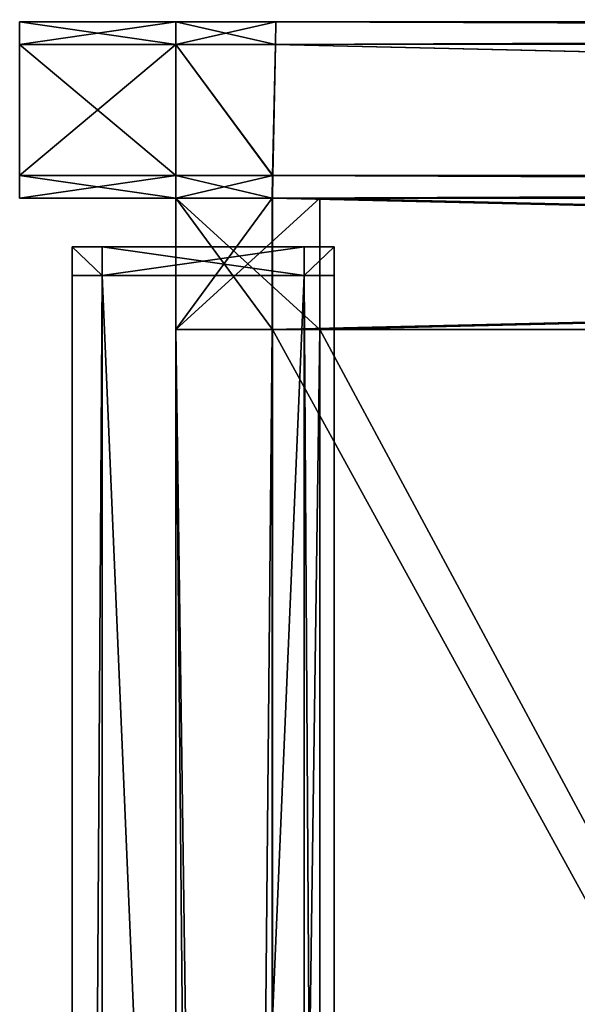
# Model space of a CAD drawing. Header units: inches. Extents: x -178 to 150, y -10 to 226.
# Tile 237 of 256: x 127.24 to 128.77, y 163.94 to 166.64. Entities that reach past the tile are written whole.
import ezdxf

# ---------------------------------------------------------------- set-up
doc = ezdxf.new("R2010")
doc.units = ezdxf.units.IN
doc.header["$MEASUREMENT"] = 0
doc.layers.add('CET color LightSalmon3', color=7, linetype='Continuous', true_color=0xbb8e63)
doc.layers.add('CET Default', color=7, linetype='Continuous')

# ---------------------------------------------------------------- blocks, each defined once
blk = doc.blocks.new('*C37')
at = {"layer": 'CET color LightSalmon3', "linetype": 'Continuous'}
mesh = blk.add_polyface(dxfattribs=at)
corners = [(-8.0652, 14.9244, 18.7434), (-7.7914, 14.9245, 18.7434), (-7.7914, 14.9245, 17.9836), (-8.0652, 14.9244, 17.9836), (-8.0652, 14.8625, 9.2392), (-7.7927, 14.8626, 9.2392), (-7.8002, 14.5042, 9.2392), (-8.0652, 14.5042, 9.2392), (-8.0652, 14.8625, 20.059), (-8.0652, 14.5042, 20.059), (-7.7993, 14.5042, 20.059), (-8.0652, 14.9244, 19.8983), (-7.7914, 14.9245, 19.8983), (-7.7914, 14.9245, 19.0353), (-8.0652, 14.9244, 19.0353), (-8.0652, 14.9244, 9.998), (-8.0652, 14.9244, 17.6534), (-7.7914, 14.9245, 17.6534), (-8.0652, 14.9244, 9.7272), (-7.7914, 14.9245, 9.7272), (-7.7914, 14.9245, 9.3111), (-8.0652, 14.9244, 9.3111), (-8.0652, 14.9244, 9.799), (-7.7914, 14.9245, 9.998), (-8.0652, 14.9244, 17.8523), (-7.7914, 14.9245, 17.8523), (-8.0652, 14.9244, 9.2392), (-7.7914, 14.9245, 9.2392), (-7.8015, 14.4422, 9.2392), (-8.0652, 14.4422, 9.2392), (-8.0652, 14.4422, 20.059), (-7.8005, 14.4422, 20.059), (-7.7914, 14.9245, 20.059), (-8.0652, 14.9244, 20.059), (-7.7926, 14.8626, 20.059), (-8.4927, 14.9244, 9.3111), (-8.4927, 14.9244, 9.799), (-8.4927, 14.9244, 9.7272), (-8.0652, 14.9244, 18.8747), (-7.7914, 14.9245, 18.8747), (-7.7914, 14.9245, 9.799)]
mesh.append_faces([[corners[k] for k in face] for face in [(0, 1, 2, 0), (4, 5, 6, 4), (8, 9, 10, 8), (11, 12, 13, 11), (18, 19, 20, 18), (7, 6, 28, 7), (10, 9, 30, 10), (8, 34, 32, 8), (38, 39, 1, 38), (3, 2, 25, 3), (22, 40, 19, 22), (21, 20, 27, 21), (14, 13, 39, 14)]], dxfattribs={"vtx0": -1, "vtx1": -1, "vtx2": -1, "vtx3": -1})
mesh.append_faces([[corners[k] for k in face] for face in [(2, 3, 0, 2), (6, 7, 4, 6), (13, 14, 11, 13), (20, 21, 18, 20), (5, 4, 26, 5), (28, 29, 7, 28), (35, 21, 26, 35), (36, 22, 18, 36), (18, 37, 36, 18), (1, 0, 38, 1), (25, 24, 3, 25), (19, 18, 22, 19), (12, 11, 33, 12), (39, 38, 14, 39)]], dxfattribs={"vtx0": -1, "vtx2": -1, "vtx3": -1})
mesh.append_faces([[corners[k] for k in face] for face in [(15, 16, 17, 15), (22, 15, 23, 22), (16, 24, 25, 16), (26, 27, 5, 26), (30, 31, 10, 30), (32, 33, 8, 32), (33, 32, 12, 33)]], dxfattribs={"vtx1": -1, "vtx2": -1})
mesh.append_faces([[corners[k] for k in face] for face in [(27, 26, 21, 27)]], dxfattribs={"vtx2": -1})
mesh = blk.add_polyface(dxfattribs=at)
corners = [(-8.4927, 14.8625, 17.9836), (-8.4927, 14.5042, 17.9836), (-8.4927, 14.5042, 18.7434), (-8.4927, 14.8625, 19.0353), (-8.4927, 14.5042, 19.0353), (-8.4927, 14.5042, 19.8983), (-8.4927, 14.8625, 17.6534), (-8.4927, 14.8625, 9.998), (-8.4927, 14.5042, 9.998), (-8.4927, 14.8625, 9.3111), (-8.4927, 14.5042, 9.3111), (-8.4927, 14.5042, 9.7272), (-8.4927, 14.8625, 9.799), (-8.4927, 14.5042, 9.799), (-8.4927, 14.8625, 17.8523), (-8.4927, 14.5042, 17.6534), (-8.4927, 14.9244, 17.9836), (-8.4927, 14.8625, 18.7434), (-8.4927, 14.9244, 18.7434), (-8.4927, 14.9244, 19.0353), (-8.4927, 14.8625, 19.8983), (-8.4927, 14.9244, 19.8983), (-8.4927, 14.9244, 17.6534), (-8.4927, 14.9244, 9.998), (-8.4927, 14.9244, 9.3111), (-8.4927, 14.8625, 9.7272), (-8.4927, 14.9244, 9.7272), (-8.4927, 14.9244, 9.799), (-8.4927, 14.9244, 17.8523), (-8.4927, 14.5042, 17.8523), (-8.4927, 14.5042, 18.8747), (-8.4927, 14.8625, 9.2392), (-8.4927, 14.5042, 9.2392), (-8.4927, 14.8625, 18.8747), (-8.4927, 14.9244, 18.8747), (-8.4927, 14.9244, 9.2392), (-8.4927, 14.5042, 20.059), (-8.4927, 14.8625, 20.059), (-8.4927, 14.9244, 20.059)]
mesh.append_faces([[corners[k] for k in face] for face in [(0, 1, 2, 0), (3, 4, 5, 3), (6, 7, 8, 6), (9, 10, 11, 9), (7, 12, 13, 7), (14, 6, 15, 14), (16, 0, 17, 16), (19, 3, 20, 19), (7, 6, 22, 7), (24, 9, 25, 24), (12, 7, 23, 12), (6, 14, 28, 6), (14, 29, 1, 14), (17, 2, 30, 17), (25, 11, 13, 25), (28, 14, 0, 28), (18, 17, 33, 18), (20, 5, 36, 20), (33, 30, 4, 33), (4, 3, 33, 4), (34, 33, 3, 34), (21, 20, 37, 21)]], dxfattribs={"vtx0": -1, "vtx1": -1, "vtx2": -1, "vtx3": -1})
mesh.append_faces([[corners[k] for k in face] for face in [(17, 18, 16, 17), (20, 21, 19, 20), (25, 26, 24, 25), (0, 16, 28, 0), (33, 34, 18, 33), (3, 19, 34, 3)]], dxfattribs={"vtx0": -1, "vtx2": -1, "vtx3": -1})
mesh.append_faces([[corners[k] for k in face] for face in [(22, 23, 7, 22), (23, 27, 12, 23), (28, 22, 6, 28), (31, 32, 10, 31), (35, 31, 9, 35)]], dxfattribs={"vtx1": -1, "vtx2": -1})
mesh.append_faces([[corners[k] for k in face] for face in [(37, 38, 21, 37)]], dxfattribs={"vtx2": -1})
mesh = blk.add_polyface(dxfattribs=at)
corners = [(-8.0652, 14.8625, 20.059), (-8.4927, 14.8625, 20.059), (-8.4927, 14.5042, 20.059), (-8.0652, 14.5042, 20.059), (-8.0652, 14.9244, 19.0353), (-8.4927, 14.9244, 19.0353), (-8.4927, 14.9244, 19.8983), (-8.0652, 14.9244, 19.8983), (-8.0652, 14.9244, 17.9836), (-8.4927, 14.9244, 17.9836), (-8.4927, 14.9244, 18.7434), (-8.0652, 14.9244, 18.7434), (-8.0652, 14.9244, 9.998), (-8.4927, 14.9244, 9.998), (-8.4927, 14.9244, 17.6534), (-8.0652, 14.9244, 17.6534), (-8.0652, 14.5042, 9.2392), (-8.4927, 14.5042, 9.2392), (-8.4927, 14.8625, 9.2392), (-8.0652, 14.8625, 9.2392), (-8.0652, 14.9244, 9.3111), (-8.4927, 14.9244, 9.3111), (-8.4927, 14.9244, 9.7272), (-8.0652, 14.9244, 9.7272), (-8.0652, 14.9244, 9.799), (-8.4927, 14.9244, 9.799), (-8.4927, 14.9244, 17.8523), (-8.0652, 14.9244, 17.8523), (-8.0652, 14.9244, 20.059), (-8.4927, 14.9244, 20.059), (-8.4927, 14.4422, 20.059), (-8.0652, 14.4422, 9.2392), (-8.4927, 14.9244, 9.2392), (-8.0652, 14.9244, 9.2392), (-8.4927, 14.9244, 18.8747), (-8.0652, 14.9244, 18.8747), (-8.4927, 14.8625, 9.3111), (-8.4927, 14.8625, 9.799), (-8.4927, 14.8625, 9.7272)]
mesh.append_faces([[corners[k] for k in face] for face in [(2, 3, 0, 2), (1, 0, 28, 1), (22, 38, 37, 22)]], dxfattribs={"vtx0": -1, "vtx1": -1, "vtx2": -1, "vtx3": -1})
mesh.append_faces([[corners[k] for k in face] for face in [(0, 1, 2, 0), (4, 5, 6, 4), (6, 7, 4, 6), (8, 9, 10, 8), (10, 11, 8, 10), (12, 13, 14, 12), (14, 15, 12, 14), (16, 17, 18, 16), (18, 19, 16, 18), (20, 21, 22, 20), (22, 23, 20, 22), (24, 25, 13, 24), (13, 12, 24, 13), (26, 27, 15, 26), (15, 14, 26, 15), (3, 2, 30, 3), (17, 16, 31, 17), (19, 18, 32, 19), (27, 26, 9, 27), (9, 8, 27, 9), (34, 35, 11, 34), (11, 10, 34, 11), (36, 21, 32, 36), (37, 25, 22, 37), (35, 34, 5, 35), (5, 4, 35, 5), (7, 6, 29, 7)]], dxfattribs={"vtx0": -1, "vtx2": -1, "vtx3": -1})
mesh.append_faces([[corners[k] for k in face] for face in [(28, 29, 1, 28), (32, 33, 19, 32), (33, 32, 21, 33), (29, 28, 7, 29)]], dxfattribs={"vtx2": -1})
mesh = blk.add_polyface(dxfattribs=at)
corners = [(-7.7926, 14.8626, 20.059), (-7.7993, 14.5042, 20.059), (7.7511, 14.5049, 20.059), (-7.6713, 14.4422, 9.998), (7.4891, 14.4422, 9.998), (7.4891, 14.4422, 17.6534), (-7.6713, 14.4422, 17.6534), (-7.7914, 14.9245, 9.998), (-7.7914, 14.9245, 17.6534), (8.2189, 14.9305, 17.6534), (-7.6713, 14.4422, 9.799), (7.4891, 14.4422, 9.7991), (7.4891, 14.4422, 17.8523), (-7.6713, 14.4422, 17.8523), (-7.7914, 14.9245, 9.799), (8.2189, 14.9305, 9.998), (-7.7914, 14.9245, 17.8523), (8.2189, 14.9305, 17.8523), (-8.0652, 14.4422, 9.998), (-8.0652, 14.4422, 9.799), (-8.0652, 14.8625, 20.059), (-8.0652, 14.9244, 9.998), (-8.0652, 14.9244, 9.799), (-8.0652, 14.9244, 17.6534), (-7.7135, 14.3093, 17.7358), (-7.7135, 14.3093, 17.4061), (-8.2672, 14.3093, 17.4061), (-7.7135, 14.3093, 9.9074), (-7.7135, 14.2308, 9.9074), (-8.2672, 14.2308, 9.9074), (-7.7135, 14.3093, 15.4513), (-7.7135, 14.3093, 9.974), (-8.2672, 14.3093, 9.974), (-8.2672, 14.3093, 15.4513), (-7.6319, 14.3093, 17.7358), (-7.6319, 14.2308, 17.7358), (-7.6319, 14.2308, 17.4061), (-7.6319, 14.3093, 17.4061), (-7.6319, 14.2308, 9.974), (-7.6319, 14.3093, 9.974), (-7.6319, 14.3093, 15.4513), (-8.2672, 14.3093, 9.9074), (-7.6319, 14.3093, 9.9074), (-7.6319, 14.2308, 9.9074), (-7.7135, 14.2308, 17.7358)]
mesh.append_faces([[corners[k] for k in face] for face in [(0, 1, 2, 0), (3, 4, 5, 3), (5, 6, 3, 5), (7, 8, 9, 7), (6, 5, 12, 6), (14, 7, 15, 14), (8, 16, 17, 8), (3, 18, 19, 3), (1, 0, 20, 1), (8, 7, 21, 8), (7, 14, 22, 7), (16, 8, 23, 16), (27, 28, 29, 27), (30, 31, 32, 30), (27, 31, 39, 27)]], dxfattribs={"vtx0": -1, "vtx1": -1, "vtx2": -1, "vtx3": -1})
mesh.append_faces([[corners[k] for k in face] for face in [(24, 25, 26, 24), (25, 30, 33, 25), (36, 37, 34, 36), (38, 39, 40, 38), (31, 27, 41, 31), (25, 24, 34, 25), (28, 27, 42, 28), (31, 30, 40, 31), (30, 25, 37, 30)]], dxfattribs={"vtx0": -1, "vtx2": -1, "vtx3": -1})
mesh.append_faces([[corners[k] for k in face] for face in [(10, 11, 4, 10), (12, 13, 6, 12), (34, 35, 36, 34), (42, 43, 28, 42), (40, 39, 31, 40), (42, 39, 38, 42), (34, 24, 44, 34)]], dxfattribs={"vtx1": -1, "vtx2": -1})
mesh.append_faces([[corners[k] for k in face] for face in [(34, 37, 25, 34), (37, 40, 30, 37), (39, 42, 27, 39)]], dxfattribs={"vtx2": -1})
mesh = blk.add_polyface(dxfattribs=at)
corners = [(-7.7914, 14.9245, 18.7434), (8.2189, 14.9305, 18.7434), (8.2189, 14.9305, 17.9836), (-7.7914, 14.9245, 17.9836), (-7.7927, 14.8626, 9.2392), (8.1419, 14.8678, 9.2392), (7.6964, 14.5049, 9.2392), (-7.8002, 14.5042, 9.2392), (-7.7914, 14.9245, 19.8983), (8.2189, 14.9305, 19.8984), (8.2189, 14.9305, 19.0353), (-7.7914, 14.9245, 19.0353), (7.6822, 14.4422, 19.8984), (-7.8005, 14.4422, 19.8983), (-7.8005, 14.4422, 19.0353), (7.6822, 14.4422, 19.0353), (-7.7914, 14.9245, 9.7272), (8.2189, 14.9305, 9.7272), (8.2189, 14.9305, 9.3111), (-7.7914, 14.9245, 9.3111), (7.4891, 14.4422, 9.998), (-7.6713, 14.4422, 9.998), (-7.6713, 14.4422, 9.799), (-7.7914, 14.9245, 9.2392), (8.2189, 14.9305, 9.2392), (7.6194, 14.4422, 9.2392), (-7.8015, 14.4422, 9.2392), (8.2189, 14.9305, 20.059), (-7.7914, 14.9245, 20.059), (-7.7926, 14.8626, 20.059), (8.15, 14.8678, 20.059), (-7.8005, 14.4422, 20.059), (7.6822, 14.4422, 20.059), (7.7511, 14.5049, 20.059), (-7.7993, 14.5042, 20.059), (-7.7914, 14.9245, 18.8747), (8.2189, 14.9305, 18.8747), (8.2189, 14.9305, 17.8523), (-7.7914, 14.9245, 17.8523), (-7.7914, 14.9245, 9.799), (8.2189, 14.9305, 9.7991), (-7.8005, 14.4422, 18.8747), (7.6822, 14.4422, 18.8747)]
mesh.append_faces([[corners[k] for k in face] for face in [(0, 1, 2, 0), (2, 3, 0, 2), (4, 5, 6, 4), (6, 7, 4, 6), (8, 9, 10, 8), (10, 11, 8, 10), (12, 13, 14, 12), (14, 15, 12, 14), (16, 17, 18, 16), (18, 19, 16, 18), (20, 21, 22, 20), (5, 4, 23, 5), (25, 26, 7, 25), (7, 6, 25, 7), (29, 30, 27, 29), (33, 34, 31, 33), (35, 36, 1, 35), (1, 0, 35, 1), (37, 38, 3, 37), (3, 2, 37, 3), (39, 40, 17, 39), (17, 16, 39, 17), (19, 18, 24, 19), (9, 8, 28, 9), (36, 35, 11, 36), (11, 10, 36, 11), (13, 12, 32, 13), (15, 14, 41, 15)]], dxfattribs={"vtx0": -1, "vtx1": -1, "vtx2": -1, "vtx3": -1})
mesh.append_faces([[corners[k] for k in face] for face in [(27, 28, 29, 27), (31, 32, 33, 31), (24, 23, 19, 24), (28, 27, 9, 28), (32, 31, 13, 32), (41, 42, 15, 41)]], dxfattribs={"vtx1": -1, "vtx2": -1})
mesh.append_faces([[corners[k] for k in face] for face in [(23, 24, 5, 23)]], dxfattribs={"vtx2": -1})
mesh = blk.add_polyface(dxfattribs=at)
corners = [(7.7511, 14.5049, 20.059), (8.15, 14.8678, 20.059), (-7.7926, 14.8626, 20.059), (8.2189, 14.9305, 17.6534), (8.2189, 14.9305, 9.998), (-7.7914, 14.9245, 9.998), (8.4226, 14.4984, 20.059), (8.4226, 14.8679, 20.059), (8.017, 14.505, 20.059), (7.9614, 14.505, 9.2392), (8.4144, 14.8679, 9.2392), (8.4144, 14.4984, 9.2392), (8.2189, 14.9305, 9.7991), (-7.7914, 14.9245, 9.799), (8.2189, 14.9305, 17.8523), (-7.7914, 14.9245, 17.6534), (8.4927, 14.9306, 17.9836), (8.2189, 14.9305, 17.9836), (8.2189, 14.9305, 18.7434), (8.4927, 14.9306, 18.7434), (7.6964, 14.5049, 9.2392), (8.1419, 14.8678, 9.2392), (8.4927, 14.9306, 19.0353), (8.2189, 14.9305, 19.0353), (8.2189, 14.9305, 19.8984), (8.4927, 14.9306, 19.8984), (8.4927, 14.9306, 17.6534), (8.2189, 14.9305, 9.7272), (8.4927, 14.9306, 9.7272), (8.4927, 14.9306, 9.3111), (8.4927, 14.9306, 9.998), (8.4927, 14.9306, 17.8523), (7.8831, 14.4422, 9.2392), (8.2189, 14.9305, 9.2392), (8.4927, 14.9306, 9.2392), (8.2189, 14.9305, 20.059), (7.6822, 14.4422, 20.059), (7.9469, 14.4422, 20.059), (8.2189, 14.9305, 18.8747), (8.4927, 14.9306, 18.8747), (8.4927, 14.9306, 9.7991), (8.4927, 14.9306, 20.059)]
mesh.append_faces([[corners[k] for k in face] for face in [(21, 10, 9, 21)]])
mesh.append_faces([[corners[k] for k in face] for face in [(0, 1, 2, 0), (3, 4, 5, 3), (6, 7, 8, 6), (4, 12, 13, 4), (14, 3, 15, 14), (16, 17, 18, 16), (8, 7, 1, 8), (1, 0, 8, 1), (22, 23, 24, 22), (4, 3, 26, 4), (12, 4, 30, 12), (3, 14, 31, 3), (20, 9, 32, 20), (35, 1, 7, 35), (37, 8, 0, 37), (31, 14, 17, 31), (19, 18, 38, 19), (28, 27, 12, 28), (39, 38, 23, 39), (25, 24, 35, 25)]], dxfattribs={"vtx0": -1, "vtx1": -1, "vtx2": -1, "vtx3": -1})
mesh.append_faces([[corners[k] for k in face] for face in [(9, 20, 21, 9)]], dxfattribs={"vtx0": -1, "vtx1": -1, "vtx3": -1})
mesh.append_faces([[corners[k] for k in face] for face in [(18, 19, 16, 18), (24, 25, 22, 24), (27, 28, 29, 27), (0, 36, 37, 0), (17, 16, 31, 17), (38, 39, 19, 38), (12, 40, 28, 12), (23, 22, 39, 23)]], dxfattribs={"vtx0": -1, "vtx2": -1, "vtx3": -1})
mesh.append_faces([[corners[k] for k in face] for face in [(9, 10, 11, 9), (33, 34, 10, 33), (10, 21, 33, 10), (35, 41, 25, 35)]], dxfattribs={"vtx2": -1})
mesh = blk.add_polyface(dxfattribs=at)
corners = [(-8.4927, 14.5042, 18.7434), (-8.4927, 14.8625, 18.7434), (-8.4927, 14.8625, 17.9836), (-8.4927, 14.5042, 19.8983), (-8.4927, 14.8625, 19.8983), (-8.4927, 14.8625, 19.0353), (-8.4927, 14.5042, 9.998), (-8.4927, 14.5042, 17.6534), (-8.4927, 14.8625, 17.6534), (-8.4927, 14.5042, 9.7272), (-8.4927, 14.8625, 9.7272), (-8.4927, 14.8625, 9.3111), (-8.4927, 14.5042, 9.799), (-8.4927, 14.8625, 9.998), (-8.4927, 14.5042, 17.8523), (-8.4927, 14.8625, 17.8523), (-8.4927, 14.4422, 18.7434), (-8.4927, 14.5042, 17.9836), (-8.4927, 14.4422, 17.9836), (-8.4927, 14.4422, 19.8983), (-8.4927, 14.5042, 19.0353), (-8.4927, 14.4422, 19.0353), (-8.4927, 14.4422, 9.998), (-8.4927, 14.4422, 9.7272), (-8.4927, 14.5042, 9.3111), (-8.4927, 14.4422, 9.3111), (-8.4927, 14.4422, 9.799), (-8.4927, 14.4422, 17.6534), (-8.4927, 14.4422, 17.8523), (-8.4927, 14.5042, 18.8747), (-8.4927, 14.8625, 18.8747), (-8.4927, 14.8625, 9.799), (-8.4927, 14.8625, 9.2392), (-8.4927, 14.4422, 18.8747), (-8.4927, 14.5042, 9.2392), (-8.4927, 14.4422, 9.2392), (-8.4927, 14.5042, 20.059), (-8.4927, 14.8625, 20.059), (-8.4927, 14.4422, 20.059)]
mesh.append_faces([[corners[k] for k in face] for face in [(0, 1, 2, 0), (3, 4, 5, 3), (6, 7, 8, 6), (9, 10, 11, 9), (12, 6, 13, 12), (7, 14, 15, 7), (16, 0, 17, 16), (19, 3, 20, 19), (7, 6, 22, 7), (23, 9, 24, 23), (6, 12, 26, 6), (14, 7, 27, 14), (17, 2, 15, 17), (29, 30, 1, 29), (12, 31, 10, 12), (24, 11, 32, 24), (33, 29, 0, 33), (18, 17, 14, 18), (26, 12, 9, 26), (25, 24, 34, 25), (21, 20, 29, 21)]], dxfattribs={"vtx0": -1, "vtx1": -1, "vtx2": -1, "vtx3": -1})
mesh.append_faces([[corners[k] for k in face] for face in [(17, 18, 16, 17), (20, 21, 19, 20), (24, 25, 23, 24), (0, 16, 33, 0), (14, 28, 18, 14), (9, 23, 26, 9), (3, 19, 38, 3), (29, 33, 21, 29)]], dxfattribs={"vtx0": -1, "vtx2": -1, "vtx3": -1})
mesh.append_faces([[corners[k] for k in face] for face in [(26, 22, 6, 26), (27, 28, 14, 27), (36, 37, 4, 36), (38, 36, 3, 38)]], dxfattribs={"vtx1": -1, "vtx2": -1})
mesh.append_faces([[corners[k] for k in face] for face in [(34, 35, 25, 34)]], dxfattribs={"vtx2": -1})
mesh = blk.add_polyface(dxfattribs=at)
corners = [(-8.0652, 14.4422, 18.7434), (-8.4927, 14.4422, 18.7434), (-8.4927, 14.4422, 17.9836), (-8.0652, 14.4422, 17.9836), (-8.0652, 14.4422, 19.8983), (-8.4927, 14.4422, 19.8983), (-8.4927, 14.4422, 19.0353), (-8.0652, 14.4422, 19.0353), (-8.0652, 14.4422, 17.8523), (-8.4927, 14.4422, 17.8523), (-8.4927, 14.4422, 17.6534), (-8.0652, 14.4422, 17.6534), (-8.4927, 14.4422, 9.998), (-8.4927, 14.5042, 17.6534), (-8.4927, 14.4422, 20.059), (-8.0652, 14.4422, 20.059), (-8.0652, 14.5042, 20.059), (-8.0652, 14.4422, 18.8747), (-8.4927, 14.4422, 18.8747), (-8.3488, 14.3093, 9.974), (-8.3488, 14.2308, 9.974), (-8.3488, 14.2308, 15.4513), (-8.3488, 14.3093, 15.4513), (-8.3488, 14.2308, 17.4061), (-8.3488, 14.3093, 17.4061), (-8.3488, 14.3093, 9.9074), (-8.3488, 14.2308, 9.9074), (-8.3488, 14.3093, 17.7358), (-8.3488, 14.2308, 17.7358), (-8.2672, 14.2308, 17.7358), (-8.2672, 14.3093, 17.7358), (-8.2672, 14.3093, 17.4061), (-8.2672, 14.3093, 15.4513), (-8.2672, 14.3093, 9.974), (-8.2672, 14.3093, 9.9074), (-8.2672, 14.2308, 9.9074)]
mesh.append_faces([[corners[k] for k in face] for face in [(6, 7, 4, 6), (10, 11, 8, 10), (5, 4, 15, 5), (18, 17, 7, 18), (19, 20, 21, 19), (22, 21, 23, 22), (32, 33, 19, 32)]], dxfattribs={"vtx0": -1, "vtx1": -1, "vtx2": -1, "vtx3": -1})
mesh.append_faces([[corners[k] for k in face] for face in [(0, 1, 2, 0), (2, 3, 0, 2), (4, 5, 6, 4), (8, 9, 10, 8), (17, 18, 1, 17), (1, 0, 17, 1), (9, 8, 3, 9), (3, 2, 9, 3), (7, 6, 18, 7), (21, 22, 19, 21), (23, 24, 22, 23), (20, 19, 25, 20), (29, 30, 27, 29), (30, 31, 24, 30), (31, 32, 22, 31), (33, 34, 25, 33)]], dxfattribs={"vtx0": -1, "vtx2": -1, "vtx3": -1})
mesh.append_faces([[corners[k] for k in face] for face in [(12, 10, 13, 12), (14, 15, 16, 14), (25, 26, 20, 25), (27, 28, 29, 27), (25, 19, 33, 25), (27, 24, 23, 27), (25, 34, 35, 25)]], dxfattribs={"vtx1": -1, "vtx2": -1})
mesh.append_faces([[corners[k] for k in face] for face in [(15, 14, 5, 15), (24, 27, 30, 24), (19, 22, 32, 19), (22, 24, 31, 22)]], dxfattribs={"vtx2": -1})
mesh = blk.add_polyface(dxfattribs=at)
corners = [(-8.0652, 14.4422, 9.7272), (-8.4927, 14.4422, 9.7272), (-8.4927, 14.4422, 9.3111), (-8.0652, 14.4422, 9.3111), (-8.0652, 14.4422, 17.6534), (-8.4927, 14.4422, 17.6534), (-8.4927, 14.4422, 9.998), (-8.0652, 14.4422, 9.998), (-8.0652, 14.0834, 9.7272), (-7.6713, 14.4422, 9.998), (-7.6713, 14.4422, 17.6534), (-8.0652, 14.0834, 17.8523), (-8.0652, 14.4422, 17.8523), (-7.6713, 14.4422, 17.8523), (-8.4927, 14.4422, 9.799), (-8.0652, 14.4422, 9.799), (-7.6713, 14.4422, 9.799), (-8.0652, 14.4422, 19.0353), (-7.8005, 14.4422, 19.0353), (-7.8005, 14.4422, 19.8983), (-8.0652, 14.4422, 19.8983), (-8.0652, 14.0834, 9.2392), (-8.0652, 14.4422, 9.2392), (-7.8015, 14.4422, 9.2392), (-8.4927, 14.4422, 9.2392), (-8.4927, 14.5042, 9.2392), (-8.0652, 14.0834, 17.9836), (-8.0652, 14.4422, 17.9836), (-8.0652, 14.0834, 18.8747), (-8.0652, 14.4422, 18.8747), (-8.0652, 14.4422, 18.7434), (-8.0652, 14.0834, 9.3111), (-8.0652, 14.0834, 9.799), (-7.8005, 14.4422, 18.8747), (-7.8005, 14.4422, 20.059), (-8.0652, 14.4422, 20.059), (-8.2672, 14.3093, 17.7358), (-8.2672, 14.2308, 17.7358), (-7.7135, 14.2308, 17.7358), (-8.2672, 14.3093, 17.4061), (-7.7135, 14.3093, 17.7358), (-8.2672, 14.2308, 9.9074), (-8.2672, 14.3093, 9.9074), (-7.7135, 14.3093, 9.9074), (-8.2672, 14.3093, 9.974), (-8.2672, 14.3093, 15.4513), (-7.7135, 14.3093, 15.4513), (-7.7135, 14.3093, 17.4061), (-7.7135, 14.3093, 9.974)]
mesh.append_faces([[corners[k] for k in face] for face in [(6, 7, 4, 6), (7, 9, 10, 7), (10, 4, 7, 10), (14, 15, 7, 14), (4, 10, 13, 4), (17, 18, 19, 17), (19, 20, 17, 19), (18, 17, 29, 18), (20, 19, 34, 20), (36, 37, 38, 36), (42, 44, 48, 42)]], dxfattribs={"vtx0": -1, "vtx1": -1, "vtx2": -1, "vtx3": -1})
mesh.append_faces([[corners[k] for k in face] for face in [(0, 1, 2, 0), (2, 3, 0, 2), (4, 5, 6, 4), (8, 0, 3, 8), (7, 6, 14, 7), (15, 14, 1, 15), (1, 0, 15, 1), (3, 2, 24, 3), (26, 27, 12, 26), (31, 3, 22, 31), (39, 36, 40, 39), (41, 42, 43, 41), (44, 45, 46, 44), (45, 39, 47, 45)]], dxfattribs={"vtx0": -1, "vtx2": -1, "vtx3": -1})
mesh.append_faces([[corners[k] for k in face] for face in [(15, 16, 9, 15), (13, 12, 4, 13), (21, 22, 23, 21), (29, 33, 18, 29), (34, 35, 20, 34)]], dxfattribs={"vtx1": -1, "vtx2": -1})
mesh.append_faces([[corners[k] for k in face] for face in [(11, 12, 13, 11), (22, 24, 25, 22), (24, 22, 3, 24), (28, 29, 30, 28), (32, 15, 0, 32)]], dxfattribs={"vtx2": -1})
mesh = blk.add_polyface(dxfattribs=at)
corners = [(-8.0652, 14.4422, 17.9836), (-8.0652, 14.0834, 17.9836), (-8.0652, 14.0834, 18.7434), (-8.0652, 14.4422, 18.7434), (-8.0652, 14.4422, 9.3111), (-8.0652, 14.0834, 9.3111), (-8.0652, 14.0834, 9.7272), (-8.0652, 14.4422, 9.799), (-8.0652, 14.0834, 9.799), (-7.6713, 14.0834, 9.799), (-8.0652, 14.4422, 18.8747), (-8.0652, 14.0834, 18.8747), (-7.8005, 14.0834, 18.8747), (-8.0652, 14.4422, 17.8523), (-8.0652, 14.0834, 17.8523), (-8.0652, 14.4422, 9.2392), (-8.0652, 14.0834, 9.2392), (-8.0652, 14.4422, 9.7272), (-8.249, 0.4973, 16.511), (-8.249, 0.4315, 16.2653), (-7.7317, 0.4315, 16.2653), (-8.3488, 14.2308, 17.7358), (-8.3488, 14.2308, 17.4061), (-8.3488, 1.2573, 17.406), (-8.3488, 1.2573, 17.7358), (-8.3488, 0.2516, 16.0854), (-8.3488, 0.4315, 16.2653), (-8.3488, 1.2573, 15.452), (-8.3488, 0.4973, 16.511), (-8.3488, 0.4315, 16.7567), (-8.3488, 0.2516, 16.9366), (-8.3488, 1.2573, 9.9074), (-8.3488, 14.2308, 9.9074), (-8.2672, 14.2308, 9.9074), (-8.2672, 1.2573, 9.9074), (-8.2672, 1.2573, 17.7358), (-7.7135, 1.2573, 17.7358), (-7.7135, 14.2308, 17.7358), (-8.2672, 14.2308, 17.7358), (-7.7135, 1.2573, 9.9074), (-7.7135, 14.2308, 9.9074), (-8.3488, 14.3093, 17.7358), (-8.3488, 1.2573, 9.974), (-8.3488, 14.2308, 15.4513), (-8.3488, 14.2308, 9.974), (-8.3488, 14.3093, 9.9074)]
mesh.append_faces([[corners[k] for k in face] for face in [(27, 23, 22, 27)]])
mesh.append_faces([[corners[k] for k in face] for face in [(0, 1, 2, 0), (4, 5, 6, 4), (3, 2, 11, 3), (17, 6, 8, 17), (33, 34, 31, 33), (35, 36, 37, 35), (37, 38, 35, 37), (39, 34, 33, 39), (33, 40, 39, 33), (42, 27, 43, 42), (43, 44, 42, 43), (31, 42, 44, 31), (24, 35, 38, 24)]], dxfattribs={"vtx0": -1, "vtx1": -1, "vtx2": -1, "vtx3": -1})
mesh.append_faces([[corners[k] for k in face] for face in [(22, 43, 27, 22)]], dxfattribs={"vtx0": -1, "vtx1": -1, "vtx3": -1})
mesh.append_faces([[corners[k] for k in face] for face in [(2, 3, 0, 2), (18, 19, 20, 18), (21, 22, 23, 21), (23, 24, 21, 23), (19, 18, 28, 19), (22, 21, 41, 22), (44, 32, 31, 44), (38, 21, 24, 38), (33, 32, 45, 33)]], dxfattribs={"vtx0": -1, "vtx2": -1, "vtx3": -1})
mesh.append_faces([[corners[k] for k in face] for face in [(28, 23, 27, 28)]], dxfattribs={"vtx0": -1, "vtx3": -1})
mesh.append_faces([[corners[k] for k in face] for face in [(25, 26, 27, 25)]], dxfattribs={"vtx1": -1})
mesh.append_faces([[corners[k] for k in face] for face in [(7, 8, 9, 7), (10, 11, 12, 10), (13, 14, 1, 13), (15, 16, 5, 15), (28, 29, 23, 28), (31, 32, 33, 31)]], dxfattribs={"vtx1": -1, "vtx2": -1})
mesh.append_faces([[corners[k] for k in face] for face in [(26, 28, 27, 26), (29, 30, 23, 29)]], dxfattribs={"vtx2": -1})
mesh = blk.add_polyface(dxfattribs=at)
corners = [(7.4891, 14.4422, 17.8523), (7.4891, 14.0834, 17.8523), (-7.6713, 14.0834, 17.8523), (-7.6713, 14.4422, 17.8523), (-7.8005, 14.4422, 18.8747), (-7.8005, 14.0834, 18.8747), (7.6822, 14.0834, 18.8747), (7.6822, 14.4422, 18.8747), (7.6194, 14.4422, 9.2392), (7.6194, 14.0834, 9.2392), (-7.8015, 14.0834, 9.2392), (-7.8015, 14.4422, 9.2392), (-7.6713, 14.4422, 9.799), (-7.6713, 14.0834, 9.799), (7.4891, 14.0834, 9.7991), (7.4891, 14.4422, 9.7991), (-8.0652, 14.0834, 17.8523), (-8.0652, 14.4422, 9.799), (-8.0652, 14.4422, 18.8747), (-8.0652, 14.0834, 9.2392), (-7.7135, 14.2308, 17.7358), (-7.7135, 14.3093, 17.7358), (-8.2672, 14.3093, 17.7358), (-7.6319, 14.2308, 9.9074), (-7.6319, 14.2308, 9.974), (-7.6319, 1.2573, 9.974), (-7.6319, 1.2573, 9.9074), (-7.6319, 14.3093, 17.4061), (-7.6319, 14.2308, 17.4061), (-7.6319, 14.2308, 15.4513), (-7.6319, 14.3093, 15.4513), (-7.6319, 1.2573, 17.406), (-7.6319, 0.4315, 16.7567), (-7.6319, 0.4973, 16.511), (-7.6319, 1.2573, 15.452), (-7.6319, 0.4315, 16.2653), (-7.6319, 0.2516, 16.0854), (-7.6319, 1.2573, 17.7358), (-7.6319, 14.2308, 17.7358), (-7.7135, 1.2573, 17.7358), (-7.6319, 14.3093, 9.9074), (-7.6319, 14.3093, 17.7358), (-7.7135, 1.2573, 9.9074), (-7.7135, 14.2308, 9.9074)]
mesh.append_faces([[corners[k] for k in face] for face in [(0, 1, 2, 0), (4, 5, 6, 4), (8, 9, 10, 8), (10, 11, 8, 10), (12, 13, 14, 12), (3, 2, 16, 3), (11, 10, 19, 11), (23, 24, 25, 23), (27, 28, 29, 27), (34, 31, 33, 34), (30, 29, 24, 30), (20, 39, 37, 20), (31, 34, 29, 31), (29, 28, 31, 29), (37, 31, 28, 37), (34, 25, 24, 34), (24, 29, 34, 24), (26, 42, 43, 26)]], dxfattribs={"vtx0": -1, "vtx1": -1, "vtx2": -1, "vtx3": -1})
mesh.append_faces([[corners[k] for k in face] for face in [(2, 3, 0, 2), (6, 7, 4, 6), (14, 15, 12, 14), (13, 12, 17, 13), (5, 4, 18, 5), (20, 21, 22, 20), (25, 26, 23, 25), (29, 30, 27, 29), (31, 32, 33, 31), (34, 35, 36, 34), (34, 33, 35, 34), (24, 23, 40, 24), (28, 38, 37, 28), (20, 38, 41, 20), (43, 23, 26, 43)]], dxfattribs={"vtx0": -1, "vtx2": -1, "vtx3": -1})
mesh.append_faces([[corners[k] for k in face] for face in [(37, 38, 20, 37)]], dxfattribs={"vtx1": -1, "vtx2": -1})
mesh = blk.add_polyface(dxfattribs=at)
corners = [(-8.0652, -14.0782, 18.7434), (-8.0652, 14.0834, 18.7434), (-8.0652, 14.0834, 17.9836), (-8.0652, -14.0782, 17.9836), (-8.0652, -14.0782, 9.7272), (-8.0652, 14.0834, 9.7272), (-8.0652, 14.0834, 9.3111), (-8.0652, -14.0782, 9.3111), (-8.0652, -14.0782, 17.8523), (-8.0652, 14.0834, 17.8523), (-7.6713, 14.0834, 17.8523), (-8.0652, 14.0834, 9.799), (-8.0652, -14.0782, 9.799), (-7.6713, -14.0782, 9.799), (-8.0652, 14.0834, 18.8747), (-8.0652, -14.0782, 18.8747), (-7.8005, -14.0782, 18.8747), (-8.0652, -14.0782, 9.2392), (-8.0652, 14.0834, 9.2392), (-7.8015, 14.0834, 9.2392), (-8.249, 0.0058, 17.0024), (-8.249, 0.2516, 16.9366), (-7.7317, 0.2516, 16.9366), (-8.249, 0.4315, 16.7567), (-7.7317, 0.4315, 16.7567), (-8.249, 0.4973, 16.511), (-7.7317, 0.4973, 16.511), (-8.249, 0.4315, 16.2653), (-8.249, 0.2516, 16.0854), (-7.7317, 0.2516, 16.0854), (-8.2471, 0.0058, 16.0195), (-7.7314, 0.0058, 16.0195), (-8.3466, 0.0058, 16.0195), (-8.3488, 0.2516, 16.0854), (-8.3488, 1.2573, 15.452), (-8.3488, 0.2516, 16.9366), (-8.3488, 0.0058, 17.0024), (-8.3488, 1.2573, 17.406), (-8.3488, 0.4315, 16.7567), (-8.3488, 0.4973, 16.511), (-8.3488, 0.4315, 16.2653)]
mesh.append_faces([[corners[k] for k in face] for face in [(32, 33, 34, 32)]])
mesh.append_faces([[corners[k] for k in face] for face in [(0, 1, 2, 0), (2, 3, 0, 2), (4, 5, 6, 4), (6, 7, 4, 6), (1, 0, 15, 1), (3, 2, 9, 3), (5, 4, 12, 5), (7, 6, 18, 7)]], dxfattribs={"vtx0": -1, "vtx1": -1, "vtx2": -1, "vtx3": -1})
mesh.append_faces([[corners[k] for k in face] for face in [(20, 21, 22, 20), (21, 23, 24, 21), (23, 25, 26, 23), (27, 28, 29, 27), (28, 30, 31, 28), (21, 20, 36, 21), (23, 21, 35, 23), (25, 23, 38, 25), (28, 27, 40, 28)]], dxfattribs={"vtx0": -1, "vtx2": -1, "vtx3": -1})
mesh.append_faces([[corners[k] for k in face] for face in [(35, 36, 37, 35)]], dxfattribs={"vtx1": -1})
mesh.append_faces([[corners[k] for k in face] for face in [(8, 9, 10, 8), (11, 12, 13, 11), (14, 15, 16, 14), (17, 18, 19, 17), (15, 14, 1, 15), (9, 8, 3, 9), (12, 11, 5, 12), (18, 17, 7, 18), (32, 30, 28, 32)]], dxfattribs={"vtx1": -1, "vtx2": -1})
mesh.append_faces([[corners[k] for k in face] for face in [(36, 35, 21, 36), (35, 38, 23, 35), (38, 39, 25, 38), (39, 40, 27, 39), (40, 33, 28, 40), (28, 33, 32, 28)]], dxfattribs={"vtx2": -1})
mesh = blk.add_polyface(dxfattribs=at)
corners = [(-7.6713, -14.0782, 17.8523), (-7.6713, 14.0834, 17.8523), (7.4891, 14.0834, 17.8523), (7.4891, -14.0782, 17.8523), (7.6822, -14.0782, 18.8747), (7.6822, 14.0834, 18.8747), (-7.8005, 14.0834, 18.8747), (-7.8005, -14.0782, 18.8747), (-7.8015, -14.0782, 9.2392), (-7.8015, 14.0834, 9.2392), (7.6194, 14.0834, 9.2392), (7.6194, -14.0782, 9.2392), (-7.6713, 14.0834, 9.799), (-7.6713, -14.0782, 9.799), (7.4891, -14.0782, 9.7991), (7.4891, 14.0834, 9.7991), (-8.0652, -14.0782, 17.8523), (-8.0652, 14.0834, 9.799), (-8.0652, 14.0834, 18.8747), (-8.0652, -14.0782, 9.2392), (-7.7317, 0.2516, 16.9366), (-7.7317, 0.0058, 17.0024), (-8.249, 0.0058, 17.0024), (-7.7317, 0.4315, 16.7567), (-8.249, 0.2516, 16.9366), (-7.7317, 0.4973, 16.511), (-8.249, 0.4315, 16.7567), (-7.7317, 0.4315, 16.2653), (-8.249, 0.4973, 16.511), (-7.7317, 0.2516, 16.0854), (-8.249, 0.4315, 16.2653), (-7.7314, 0.0058, 16.0195), (-8.249, 0.2516, 16.0854), (-7.6319, 1.2573, 9.9074), (-7.6319, 1.2573, 9.974), (-7.6319, -1.2706, 9.974), (-7.6319, 1.2573, 17.406), (-7.6319, 0.2516, 16.9366), (-7.6319, 0.4315, 16.7567), (-7.6319, 1.2573, 15.452), (-7.6319, 0.2516, 16.0854), (-7.6319, 0.0058, 16.0195), (-7.6319, 0.0058, 17.0024), (-7.6319, 0.4973, 16.511), (-7.6319, 0.4315, 16.2653)]
mesh.append_faces([[corners[k] for k in face] for face in [(0, 1, 2, 0), (2, 3, 0, 2), (4, 5, 6, 4), (6, 7, 4, 6), (8, 9, 10, 8), (10, 11, 8, 10), (12, 13, 14, 12), (14, 15, 12, 14), (1, 0, 16, 1), (13, 12, 17, 13), (7, 6, 18, 7), (9, 8, 19, 9), (33, 34, 35, 33)]], dxfattribs={"vtx0": -1, "vtx1": -1, "vtx2": -1, "vtx3": -1})
mesh.append_faces([[corners[k] for k in face] for face in [(20, 21, 22, 20), (23, 20, 24, 23), (25, 23, 26, 25), (27, 25, 28, 27), (29, 27, 30, 29), (31, 29, 32, 31), (36, 37, 38, 36), (39, 40, 41, 39), (21, 20, 37, 21), (20, 23, 38, 20), (23, 25, 43, 23), (25, 27, 44, 25), (27, 29, 40, 27), (29, 31, 41, 29)]], dxfattribs={"vtx0": -1, "vtx2": -1, "vtx3": -1})
mesh.append_faces([[corners[k] for k in face] for face in [(42, 37, 36, 42)]], dxfattribs={"vtx1": -1, "vtx2": -1})
mesh.append_faces([[corners[k] for k in face] for face in [(37, 42, 21, 37), (38, 37, 20, 38), (43, 38, 23, 43), (44, 43, 25, 44), (40, 44, 27, 40), (41, 40, 29, 41)]], dxfattribs={"vtx2": -1})
blk = doc.blocks.new('*C26')
at = {"layer": 'CET Default', "linetype": 'Continuous'}
blk.add_blockref('*C37', (135.7366, 151.7052, 0.0787), dxfattribs=at)

msp = doc.modelspace()

# ---------------------------------------------------------------- block references
at = {"layer": 'CET Default', "linetype": 'Continuous'}
msp.add_blockref('*C26', (0, 0), dxfattribs=at)

doc.saveas('drawing.dxf')
